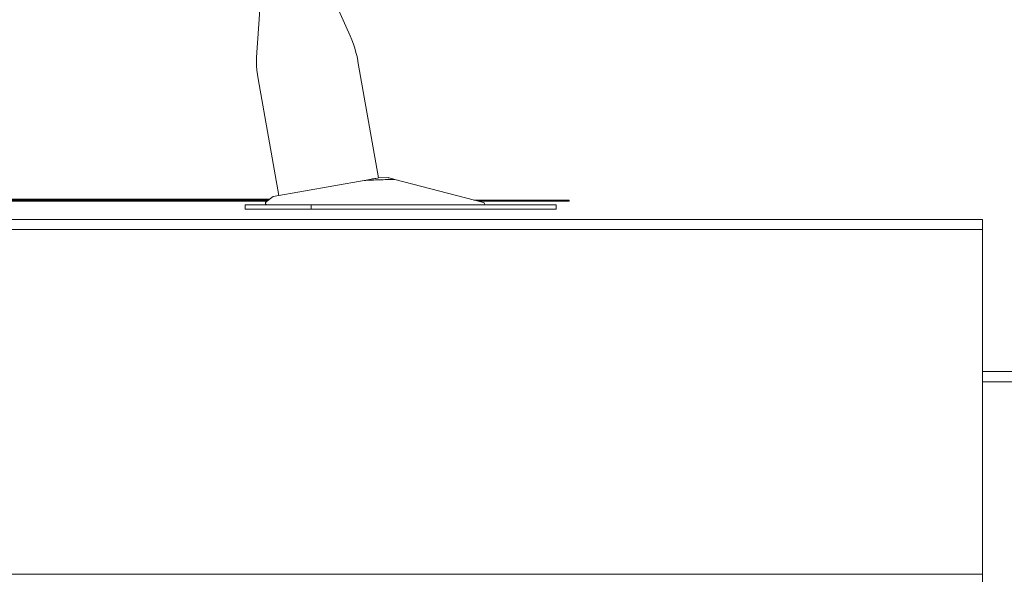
# Model space of a CAD drawing. Header units: metres. Extents: x 4.1 to 64.5, y -1.6 to 14.4.
# Tile 7 of 84: x 14.139 to 15.11, y 0.16 to 0.707. Entities that reach past the tile are written whole.
import ezdxf

# ---------------------------------------------------------------- set-up
doc = ezdxf.new("R2010")
doc.units = ezdxf.units.M
for name, color, linetype, lineweight in [('A-FLOR', 7, 'Continuous', 18), ('A-FLOR-MCUT', 7, 'Continuous', 18), ('I-FURN', 7, 'Continuous', 18), ('L-SITE', 7, 'Continuous', 18)]:
    doc.layers.add(name, color=color, linetype=linetype, lineweight=lineweight)

# ---------------------------------------------------------------- blocks, each defined once
blk = doc.blocks.new('simbolo acessivel - With Background - 4 ft Square-5398924-Corte 4')
at = {"layer": 'L-SITE', "true_color": 0x0000ff}
h = blk.add_hatch(color=5, dxfattribs=at)
h.paths.add_polyline_path([(14.24367, 0.52802), (14.38285, 0.52826), (14.38285, 0.52921), (13.48091, 0.52921), (13.48091, 0.52802), (14.10104, 0.52802)])
h.paths.add_polyline_path([(14.68091, 0.52802), (14.68091, 0.52921), (14.58686, 0.52921), (14.59142, 0.52802), (14.67159, 0.52802)])
at = {"layer": 'L-SITE'}
for p, q in [((13.48091, 0.52921), (14.38409, 0.52921)), ((14.38253, 0.52802), (13.48091, 0.52802)), ((13.96828, 0.53), (14.15989, 0.53)), ((14.15989, 0.53), (14.2087, 0.53)), ((14.2087, 0.53), (14.2722, 0.53)), ((14.2722, 0.53), (14.38514, 0.53)), ((14.58686, 0.52921), (14.68091, 0.52921)), ((14.68091, 0.52802), (14.59142, 0.52802)), ((14.68091, 0.52921), (14.68091, 0.52802))]:
    blk.add_line(p, q, dxfattribs=at)
blk = doc.blocks.new('Furniture_Figueras-Seating_Smartseat_13011 - 13011-7677753-Corte 4')
at = {"layer": 'I-FURN'}
for p, q in [((14.37618, 0.72676), (14.37255, 0.67488)), ((14.46473, 0.69113), (14.44929, 0.72583)), ((14.49268, 0.55103), (14.47241, 0.66604)), ((14.37392, 0.64867), (14.3942, 0.53366)), ((14.47844, 0.54852), (14.38868, 0.53269)), ((14.5021, 0.55132), (14.4926, 0.55101)), ((14.5021, 0.55132), (14.49268, 0.55102)), ((14.5021, 0.55132), (14.49268, 0.55102)), ((14.5021, 0.55132), (14.49268, 0.55102)), ((14.59623, 0.52676), (14.50869, 0.5496)), ((14.38868, 0.53269), (14.3818, 0.52747)), ((14.36121, 0.52436), (14.36121, 0.52036)), ((14.36209, 0.52436), (14.36121, 0.52436)), ((14.36121, 0.52436), (14.36121, 0.52036)), ((14.36209, 0.52436), (14.36121, 0.52436)), ((14.36121, 0.52436), (14.36121, 0.52036)), ((14.36209, 0.52436), (14.36121, 0.52436)), ((14.36121, 0.52436), (14.36121, 0.52036)), ((14.38265, 0.52436), (14.36121, 0.52436)), ((14.36121, 0.52036), (14.36209, 0.52036)), ((14.36121, 0.52036), (14.36209, 0.52036)), ((14.36121, 0.52036), (14.36209, 0.52036)), ((14.36121, 0.52036), (14.42621, 0.52036)), ((14.38285, 0.52436), (14.38631, 0.52436)), ((14.42621, 0.52436), (14.38589, 0.52436)), ((14.64979, 0.52436), (14.42621, 0.52436)), ((14.42621, 0.52436), (14.42621, 0.52036)), ((14.42621, 0.52036), (14.64979, 0.52036)), ((14.668, 0.52436), (14.64979, 0.52436)), ((14.64979, 0.52036), (14.668, 0.52036)), ((14.668, 0.52036), (14.668, 0.52436))]:
    blk.add_line(p, q, dxfattribs=at)
at = {"layer": 'I-FURN', "flags": 128}
for points in [[(14.46473, 0.69113), (14.46641, 0.68716), (14.46792, 0.68313), (14.46927, 0.67904), (14.47045, 0.6749), (14.47147, 0.67072), (14.47232, 0.6665)], [(14.46473, 0.69113), (14.46641, 0.68716), (14.46792, 0.68313), (14.46927, 0.67904), (14.47045, 0.6749), (14.47147, 0.67072), (14.47232, 0.6665)], [(14.46473, 0.69113), (14.46641, 0.68716), (14.46792, 0.68313), (14.46927, 0.67904), (14.47045, 0.6749), (14.47147, 0.67072), (14.47232, 0.6665)], [(14.46473, 0.69113), (14.46641, 0.68716), (14.46792, 0.68313), (14.46927, 0.67904), (14.47045, 0.6749), (14.47147, 0.67072), (14.47232, 0.6665), (14.47241, 0.66604)], [(14.37392, 0.64867), (14.37326, 0.65293), (14.37277, 0.6572), (14.37245, 0.6615), (14.3723, 0.6658), (14.37232, 0.67011), (14.37252, 0.67441), (14.37255, 0.67488)], [(14.37392, 0.64867), (14.37326, 0.65293), (14.37277, 0.6572), (14.37245, 0.6615), (14.3723, 0.6658), (14.37232, 0.67011), (14.37252, 0.67441)], [(14.37392, 0.64867), (14.37326, 0.65293), (14.37277, 0.6572), (14.37245, 0.6615), (14.3723, 0.6658), (14.37232, 0.67011), (14.37252, 0.67441)], [(14.37392, 0.64867), (14.37326, 0.65293), (14.37277, 0.6572), (14.37245, 0.6615), (14.3723, 0.6658), (14.37232, 0.67011), (14.37252, 0.67441)]]:
    blk.add_lwpolyline(points, dxfattribs=at)
at = {"layer": 'I-FURN'}
for centre, radius, start, end in [((14.38285, 0.52609), 0.00173, 127.22598, 255.7226), ((14.38285, 0.52609), 0.00173, 127.22598, 255.7226), ((14.38285, 0.52609), 0.00173, 127.22598, 255.7226), ((14.38285, 0.52609), 0.00173, 127.22598, 255.7226), ((14.38285, 0.52609), 0.00173, 127.22598, 255.7226), ((14.38285, 0.52609), 0.00173, 127.22598, 255.7226), ((14.38285, 0.52609), 0.00173, 127.22598, 255.7226), ((14.38285, 0.52609), 0.00173, 127.22598, 270), ((14.59592, 0.52558), 0.00122, 283.7812, 75.37435), ((14.59592, 0.52558), 0.00122, 283.7812, 75.37435), ((14.59592, 0.52558), 0.00122, 283.7812, 75.37435), ((14.59592, 0.52558), 0.00122, 283.7812, 75.37435), ((14.59592, 0.52558), 0.00122, 283.7812, 75.37435), ((14.59592, 0.52558), 0.00122, 283.7812, 75.37435), ((14.59592, 0.52558), 0.00122, 283.7812, 75.37435), ((14.59592, 0.52558), 0.00122, 283.7812, 75.37435)]:
    blk.add_arc(centre, radius, start, end, dxfattribs=at)
for points in [[(14.47844, 0.54852), (14.48119, 0.549), (14.48588, 0.54983), (14.49054, 0.55065), (14.49204, 0.55091), (14.49238, 0.55098)], [(14.50869, 0.5496), (14.50366, 0.54948), (14.49356, 0.54919), (14.48346, 0.54876), (14.47844, 0.54852)]]:
    blk.add_open_spline(points, degree=3, dxfattribs=at)
blk.add_open_spline([(14.50233, 0.55127), (14.50249, 0.55122), (14.50352, 0.55095), (14.506, 0.55031), (14.50869, 0.5496)], degree=3, knots=[0.6, 0.6, 0.6, 0.6, 0.7, 1, 1, 1, 1], dxfattribs=at)
blk = doc.blocks.new('4 GRE - ESCOLA DE CINEMA E AUDIOVISUAL CINE REX R07_rvt-1-Corte 4')
at = {"layer": 'A-FLOR'}
for p, q in [((15.08875, 0.51), (13.799, 0.51)), ((15.08875, 0.16), (15.08875, 0.51)), ((16.37875, 0.36), (15.08875, 0.36)), ((15.08875, 0.36), (15.08875, 0.01)), ((13.799, 0.16), (15.08875, 0.16))]:
    blk.add_line(p, q, dxfattribs=at)
at = {"layer": 'A-FLOR-MCUT'}
for p, q in [((15.08875, 0.5), (13.799, 0.5)), ((16.37875, 0.35), (15.08875, 0.35))]:
    blk.add_line(p, q, dxfattribs=at)
at = {"layer": 'I-FURN', "lineweight": 18}
blk.add_blockref('Furniture_Figueras-Seating_Smartseat_13011 - 13011-7677753-Corte 4', (0, 0), dxfattribs=at)
at = {"layer": 'L-SITE', "lineweight": 18}
blk.add_blockref('simbolo acessivel - With Background - 4 ft Square-5398924-Corte 4', (0, 0), dxfattribs=at)

msp = doc.modelspace()

# ---------------------------------------------------------------- block references
at = {"lineweight": 5}
msp.add_blockref('4 GRE - ESCOLA DE CINEMA E AUDIOVISUAL CINE REX R07_rvt-1-Corte 4', (0, 0), dxfattribs=at)

doc.saveas('drawing.dxf')
